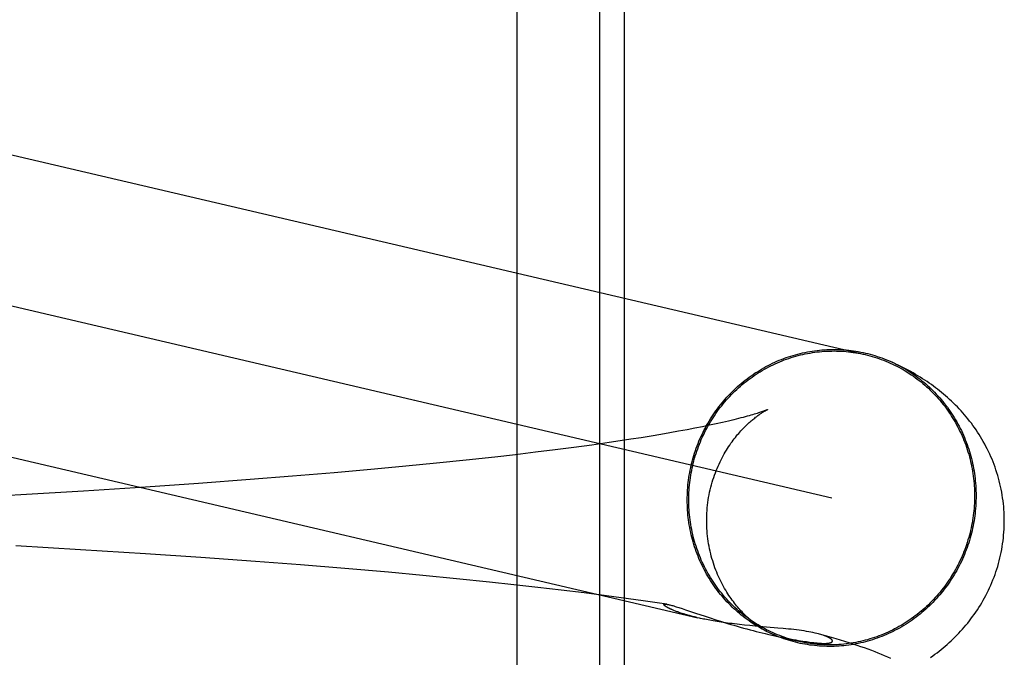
# Model space of a CAD drawing. Header units: inches. Extents: x 0 to 278, y 0 to 180.
# Tile 49 of 78: x 92.209 to 92.338, y 91.813 to 91.8966. Entities that reach past the tile are written whole.
import ezdxf

# ---------------------------------------------------------------- set-up
doc = ezdxf.new("R2010")
doc.units = ezdxf.units.IN
doc.header["$LTSCALE"] = 15.310625
doc.header["$MEASUREMENT"] = 0
doc.linetypes.add('HIDDEN', pattern=[0.2, 0.1, -0.1])
doc.layers.add('DEFAULT_2', color=8, linetype='HIDDEN')

msp = doc.modelspace()

# ---------------------------------------------------------------- linework, layer by layer
at = {"layer": 'DEFAULT_2', "color": 8, "linetype": 'HIDDEN'}
for p, q in [((92.27421, 91.75406), (92.27421, 91.91031)), ((92.28504, 91.75406), (92.28504, 91.91031)), ((92.28828, 91.75406), (92.28828, 91.91031)), ((92.19002, 91.88309), (92.31982, 91.85269)), ((92.18603, 91.8642), (92.31542, 91.8339)), ((92.3237, 91.85153), (92.32334, 91.85169)), ((92.32346, 91.85164), (92.32406, 91.85136)), ((92.2985, 91.84324), (92.29751, 91.84304)), ((92.29943, 91.84343), (92.2985, 91.84324)), ((92.3003, 91.84362), (92.29943, 91.84343)), ((92.30112, 91.8438), (92.3003, 91.84362)), ((92.30188, 91.84398), (92.30112, 91.8438)), ((92.19623, 91.842), (92.29786, 91.8182)), ((92.29046, 91.8418), (92.28911, 91.84159)), ((92.29176, 91.84201), (92.29046, 91.8418)), ((92.29302, 91.84222), (92.29176, 91.84201)), ((92.29422, 91.84243), (92.29302, 91.84222)), ((92.29537, 91.84264), (92.29422, 91.84243)), ((92.29647, 91.84284), (92.29537, 91.84264)), ((92.29751, 91.84304), (92.29647, 91.84284)), ((92.28164, 91.84052), (92.27918, 91.8402)), ((92.284, 91.84084), (92.28164, 91.84052)), ((92.28626, 91.84116), (92.284, 91.84084)), ((92.2877, 91.84137), (92.28626, 91.84116)), ((92.28911, 91.84159), (92.2877, 91.84137)), ((92.27128, 91.83926), (92.26753, 91.83885)), ((92.274, 91.83957), (92.27128, 91.83926)), ((92.27663, 91.83988), (92.274, 91.83957)), ((92.27918, 91.8402), (92.27663, 91.83988)), ((92.25964, 91.83805), (92.25552, 91.83766)), ((92.26364, 91.83844), (92.25964, 91.83805)), ((92.26753, 91.83885), (92.26364, 91.83844)), ((92.24479, 91.83674), (92.23924, 91.8363)), ((92.25023, 91.83719), (92.24479, 91.83674)), ((92.25552, 91.83766), (92.25023, 91.83719)), ((92.23244, 91.83579), (92.22553, 91.83531)), ((92.23924, 91.8363), (92.23244, 91.83579)), ((92.20916, 91.8343), (92.19978, 91.83379)), ((92.21737, 91.83479), (92.20916, 91.8343)), ((92.22553, 91.83531), (92.21737, 91.83479)), ((92.217, 91.82712), (92.20851, 91.82761)), ((92.2255, 91.82659), (92.217, 91.82712)), ((92.23274, 91.8261), (92.2255, 91.82659)), ((92.23992, 91.82558), (92.23274, 91.8261)), ((92.24582, 91.82512), (92.23992, 91.82558)), ((92.25164, 91.82464), (92.24582, 91.82512)), ((92.25736, 91.82415), (92.25164, 91.82464)), ((92.26186, 91.82373), (92.25736, 91.82415)), ((92.26627, 91.8233), (92.26186, 91.82373)), ((92.27059, 91.82286), (92.26627, 91.8233)), ((92.27377, 91.82252), (92.27059, 91.82286)), ((92.2769, 91.82217), (92.27377, 91.82252)), ((92.27997, 91.82181), (92.2769, 91.82217)), ((92.28298, 91.82144), (92.27997, 91.82181)), ((92.28592, 91.82107), (92.28298, 91.82144)), ((92.28881, 91.82068), (92.28592, 91.82107)), ((92.2907, 91.82042), (92.28881, 91.82068)), ((92.29256, 91.82015), (92.2907, 91.82042)), ((92.2938, 91.81996), (92.29256, 91.82015)), ((92.29465, 91.81919), (92.29457, 91.81922)), ((92.29474, 91.81915), (92.29465, 91.81919)), ((92.29484, 91.81911), (92.29474, 91.81915)), ((92.29494, 91.81907), (92.29484, 91.81911)), ((92.29504, 91.81903), (92.29494, 91.81907)), ((92.29515, 91.81899), (92.29504, 91.81903)), ((92.29527, 91.81895), (92.29515, 91.81899)), ((92.29539, 91.8189), (92.29527, 91.81895)), ((92.29553, 91.81886), (92.29539, 91.8189)), ((92.29541, 91.81953), (92.29582, 91.8194)), ((92.29567, 91.81881), (92.29553, 91.81886)), ((92.29582, 91.81876), (92.29567, 91.81881)), ((92.29582, 91.8194), (92.29627, 91.81925)), ((92.29599, 91.81871), (92.29582, 91.81876)), ((92.29617, 91.81865), (92.29599, 91.81871)), ((92.29759, 91.8188), (92.29883, 91.81839)), ((92.29808, 91.81815), (92.29786, 91.8182)), ((92.29883, 91.81839), (92.29951, 91.81817)), ((92.29951, 91.81817), (92.30023, 91.81794)), ((92.30023, 91.81794), (92.30099, 91.8177)), ((92.30099, 91.8177), (92.30178, 91.81746)), ((92.3047, 91.81717), (92.30401, 91.81724)), ((92.30541, 91.8171), (92.3047, 91.81717)), ((92.30835, 91.81685), (92.30541, 91.8171)), ((92.30703, 91.81605), (92.31102, 91.81512)), ((92.31415, 91.81595), (92.31371, 91.81608)), ((92.30739, 91.81597), (92.30803, 91.81582)), ((92.30803, 91.81582), (92.3086, 91.8157)), ((92.3086, 91.8157), (92.3091, 91.81559)), ((92.3091, 91.81559), (92.30956, 91.8155)), ((92.30956, 91.8155), (92.30997, 91.81542)), ((92.30997, 91.81542), (92.31036, 91.81535)), ((92.31036, 91.81535), (92.31072, 91.81528)), ((92.31072, 91.81528), (92.31105, 91.81522)), ((92.31105, 91.81522), (92.31135, 91.81517)), ((92.31135, 91.81517), (92.31162, 91.81513)), ((92.31162, 91.81513), (92.31187, 91.81509)), ((92.31187, 91.81509), (92.3121, 91.81506)), ((92.3121, 91.81506), (92.31232, 91.81502)), ((92.31232, 91.81502), (92.31252, 91.815)), ((92.31252, 91.815), (92.31271, 91.81497)), ((92.31271, 91.81497), (92.31288, 91.81495)), ((92.31288, 91.81495), (92.31305, 91.81493)), ((92.31305, 91.81493), (92.31319, 91.81492)), ((92.31319, 91.81492), (92.31333, 91.8149)), ((92.31333, 91.8149), (92.31346, 91.81489)), ((92.31346, 91.81489), (92.31357, 91.81488)), ((92.31357, 91.81488), (92.31368, 91.81487)), ((92.31368, 91.81487), (92.31378, 91.81486)), ((92.31378, 91.81486), (92.31387, 91.81486)), ((92.31387, 91.81486), (92.31396, 91.81485)), ((92.31396, 91.81485), (92.31403, 91.81485)), ((92.31403, 91.81485), (92.3141, 91.81484)), ((92.3141, 91.81484), (92.31417, 91.81484)), ((92.31417, 91.81484), (92.31423, 91.81484)), ((92.31423, 91.81484), (92.31429, 91.81484)), ((92.31434, 91.81484), (92.31437, 91.81484)), ((92.31439, 91.81484), (92.31442, 91.81484)), ((92.31444, 91.81484), (92.31447, 91.81484)), ((92.31449, 91.81484), (92.31451, 91.81484)), ((92.31454, 91.81484), (92.31456, 91.81484)), ((92.31458, 91.81484), (92.3146, 91.81484))]:
    msp.add_line(p, q, dxfattribs=at)
for points in [[(92.2965, 91.83363), (92.2965, 91.83396), (92.29651, 91.83429), (92.29652, 91.83461), (92.29654, 91.83494), (92.29656, 91.83527), (92.29659, 91.8356), (92.29663, 91.83593), (92.29667, 91.83625), (92.29671, 91.83658), (92.29676, 91.8369), (92.29682, 91.83723), (92.29688, 91.83755), (92.29695, 91.83787), (92.29702, 91.8382), (92.2971, 91.83852), (92.29718, 91.83884), (92.29727, 91.83915), (92.29736, 91.83947), (92.29746, 91.83978), (92.29756, 91.8401), (92.29767, 91.84041), (92.29779, 91.84072), (92.29791, 91.84102), (92.29803, 91.84133), (92.29816, 91.84163), (92.29829, 91.84193), (92.29843, 91.84223), (92.29857, 91.84253), (92.29872, 91.84282), (92.29887, 91.84311), (92.29903, 91.8434), (92.29919, 91.84368), (92.29936, 91.84397), (92.29953, 91.84425), (92.29971, 91.84452), (92.29989, 91.8448), (92.30007, 91.84507), (92.30026, 91.84534), (92.30045, 91.8456), (92.30065, 91.84586), (92.30085, 91.84612), (92.30106, 91.84637), (92.30127, 91.84663), (92.30148, 91.84687), (92.3017, 91.84712), (92.30193, 91.84736), (92.30215, 91.84759), (92.30238, 91.84782), (92.30261, 91.84805), (92.30285, 91.84827), (92.30309, 91.84849), (92.30334, 91.84871), (92.30358, 91.84892), (92.30384, 91.84913), (92.30409, 91.84933), (92.30435, 91.84953), (92.30461, 91.84972), (92.30487, 91.84991), (92.30514, 91.8501), (92.30541, 91.85028), (92.30568, 91.85045), (92.30596, 91.85062), (92.30624, 91.85079), (92.30652, 91.85095), (92.3068, 91.85111), (92.30708, 91.85126), (92.30737, 91.85141), (92.30766, 91.85155), (92.30796, 91.85168), (92.30825, 91.85181), (92.30855, 91.85194), (92.30885, 91.85206), (92.30915, 91.85218), (92.30945, 91.85229), (92.30975, 91.85239), (92.31006, 91.85249), (92.31037, 91.85259), (92.31068, 91.85268), (92.31099, 91.85276), (92.3113, 91.85284), (92.31161, 91.85292), (92.31192, 91.85298), (92.31224, 91.85305), (92.31255, 91.8531), (92.31287, 91.85315), (92.31319, 91.8532), (92.3135, 91.85324), (92.31382, 91.85328), (92.31414, 91.85331), (92.31446, 91.85333), (92.31478, 91.85335), (92.3151, 91.85336), (92.31542, 91.85337), (92.31574, 91.85337), (92.31606, 91.85337), (92.31638, 91.85336), (92.3167, 91.85334), (92.31701, 91.85332), (92.31733, 91.8533), (92.31765, 91.85327), (92.31797, 91.85323), (92.31828, 91.85319), (92.3186, 91.85314), (92.31891, 91.85309), (92.31923, 91.85303), (92.31954, 91.85296), (92.31985, 91.85289), (92.32016, 91.85282), (92.32047, 91.85274), (92.32078, 91.85265), (92.32108, 91.85256), (92.32139, 91.85246), (92.32169, 91.85236), (92.32199, 91.85225), (92.32229, 91.85214), (92.32259, 91.85202), (92.32288, 91.8519), (92.32317, 91.85177), (92.32334, 91.85169)], [(92.29669, 91.83363), (92.2967, 91.83396), (92.29671, 91.83428), (92.29672, 91.83461), (92.29674, 91.83493), (92.29676, 91.83526), (92.29679, 91.83558), (92.29683, 91.83591), (92.29687, 91.83623), (92.29691, 91.83655), (92.29696, 91.83687), (92.29702, 91.83719), (92.29708, 91.83751), (92.29714, 91.83783), (92.29722, 91.83815), (92.29729, 91.83847), (92.29737, 91.83878), (92.29746, 91.8391), (92.29755, 91.83941), (92.29765, 91.83972), (92.29775, 91.84003), (92.29786, 91.84034), (92.29797, 91.84064), (92.29809, 91.84095), (92.29821, 91.84125), (92.29834, 91.84155), (92.29847, 91.84185), (92.29861, 91.84214), (92.29875, 91.84243), (92.2989, 91.84273), (92.29905, 91.84301), (92.2992, 91.8433), (92.29936, 91.84358), (92.29953, 91.84386), (92.2997, 91.84414), (92.29987, 91.84441), (92.30005, 91.84468), (92.30023, 91.84495), (92.30042, 91.84522), (92.30061, 91.84548), (92.30081, 91.84574), (92.30101, 91.84599), (92.30121, 91.84624), (92.30142, 91.84649), (92.30163, 91.84674), (92.30185, 91.84698), (92.30207, 91.84721), (92.30229, 91.84745), (92.30252, 91.84768), (92.30275, 91.8479), (92.30298, 91.84812), (92.30322, 91.84834), (92.30346, 91.84855), (92.30371, 91.84876), (92.30396, 91.84897), (92.30421, 91.84917), (92.30446, 91.84937), (92.30472, 91.84956), (92.30498, 91.84974), (92.30525, 91.84993), (92.30551, 91.85011), (92.30578, 91.85028), (92.30606, 91.85045), (92.30633, 91.85061), (92.30661, 91.85077), (92.30689, 91.85093), (92.30717, 91.85108), (92.30746, 91.85122), (92.30775, 91.85136), (92.30803, 91.8515), (92.30833, 91.85163), (92.30862, 91.85175), (92.30892, 91.85187), (92.30921, 91.85199), (92.30951, 91.8521), (92.30981, 91.8522), (92.31012, 91.8523), (92.31042, 91.85239), (92.31073, 91.85248), (92.31103, 91.85257), (92.31134, 91.85264), (92.31165, 91.85272), (92.31196, 91.85278), (92.31227, 91.85285), (92.31258, 91.8529), (92.3129, 91.85295), (92.31321, 91.853), (92.31352, 91.85304), (92.31384, 91.85307), (92.31415, 91.8531), (92.31447, 91.85313), (92.31479, 91.85314), (92.3151, 91.85316), (92.31542, 91.85316), (92.31573, 91.85317), (92.31605, 91.85316), (92.31637, 91.85315), (92.31668, 91.85314), (92.317, 91.85312), (92.31731, 91.85309), (92.31763, 91.85306), (92.31794, 91.85303), (92.31825, 91.85298), (92.31857, 91.85294), (92.31888, 91.85288), (92.31919, 91.85283), (92.3195, 91.85276), (92.31982, 91.85269)], [(92.31982, 91.85269), (92.32011, 91.85262), (92.32042, 91.85254), (92.32072, 91.85245), (92.32102, 91.85236), (92.32132, 91.85227), (92.32162, 91.85217), (92.32192, 91.85206), (92.32222, 91.85195), (92.32251, 91.85183), (92.3228, 91.85171), (92.32309, 91.85158), (92.32338, 91.85145), (92.32366, 91.85132), (92.32395, 91.85117), (92.32423, 91.85103), (92.32451, 91.85088), (92.32478, 91.85072), (92.32505, 91.85056), (92.32532, 91.85039), (92.32559, 91.85022), (92.32585, 91.85005), (92.32612, 91.84987), (92.32637, 91.84968), (92.32663, 91.84949), (92.32688, 91.8493), (92.32713, 91.8491), (92.32737, 91.8489), (92.32762, 91.84869), (92.32785, 91.84848), (92.32809, 91.84827), (92.32832, 91.84805), (92.32855, 91.84783), (92.32877, 91.8476), (92.32899, 91.84737), (92.32921, 91.84714), (92.32942, 91.8469), (92.32963, 91.84666), (92.32983, 91.84641), (92.33003, 91.84616), (92.33023, 91.84591), (92.33042, 91.84565), (92.3306, 91.84539), (92.33079, 91.84513), (92.33097, 91.84486), (92.33114, 91.84459), (92.33131, 91.84432), (92.33147, 91.84405), (92.33163, 91.84377), (92.33179, 91.84349), (92.33194, 91.8432), (92.33209, 91.84292), (92.33223, 91.84263), (92.33237, 91.84234), (92.3325, 91.84204), (92.33263, 91.84175), (92.33275, 91.84145), (92.33286, 91.84115), (92.33298, 91.84085), (92.33308, 91.84054), (92.33319, 91.84024), (92.33328, 91.83993), (92.33338, 91.83962), (92.33346, 91.83931), (92.33355, 91.83899), (92.33362, 91.83868), (92.33369, 91.83836), (92.33376, 91.83805), (92.33382, 91.83773), (92.33388, 91.83741), (92.33393, 91.83709), (92.33397, 91.83677), (92.33401, 91.83644), (92.33405, 91.83612), (92.33408, 91.8358), (92.3341, 91.83547), (92.33412, 91.83515), (92.33413, 91.83482), (92.33414, 91.8345), (92.33414, 91.83417)], [(92.32375, 91.8515), (92.32404, 91.85136), (92.32432, 91.85121), (92.3246, 91.85106), (92.32488, 91.8509), (92.32516, 91.85074), (92.32543, 91.85057), (92.3257, 91.8504), (92.32596, 91.85022), (92.32623, 91.85004), (92.32649, 91.84985), (92.32675, 91.84966), (92.327, 91.84946), (92.32725, 91.84926), (92.3275, 91.84906), (92.32774, 91.84885), (92.32799, 91.84864), (92.32822, 91.84842), (92.32846, 91.8482), (92.32869, 91.84798), (92.32891, 91.84775), (92.32913, 91.84751), (92.32935, 91.84728), (92.32957, 91.84704), (92.32978, 91.84679), (92.32998, 91.84654), (92.33018, 91.84629), (92.33038, 91.84604), (92.33058, 91.84578), (92.33077, 91.84551), (92.33095, 91.84525), (92.33113, 91.84498), (92.33131, 91.84471), (92.33148, 91.84443), (92.33164, 91.84415), (92.33181, 91.84387), (92.33196, 91.84359), (92.33212, 91.8433), (92.33226, 91.84301), (92.33241, 91.84272), (92.33255, 91.84243), (92.33268, 91.84213), (92.33281, 91.84183), (92.33293, 91.84153), (92.33305, 91.84123), (92.33316, 91.84092), (92.33327, 91.84061), (92.33338, 91.8403), (92.33347, 91.83999), (92.33357, 91.83968), (92.33365, 91.83936), (92.33374, 91.83905), (92.33382, 91.83873), (92.33389, 91.83841), (92.33395, 91.83809), (92.33402, 91.83777), (92.33407, 91.83745), (92.33412, 91.83712), (92.33417, 91.8368), (92.33421, 91.83647), (92.33424, 91.83614), (92.33427, 91.83582), (92.3343, 91.83549), (92.33432, 91.83516), (92.33433, 91.83483), (92.33434, 91.83451), (92.33434, 91.83418)], [(92.33804, 91.83091), (92.33804, 91.83126), (92.33803, 91.83164), (92.33801, 91.83202), (92.33799, 91.8324), (92.33796, 91.83278), (92.33792, 91.83315), (92.33787, 91.83353), (92.33782, 91.83391), (92.33777, 91.83428), (92.3377, 91.83465), (92.33763, 91.83503), (92.33755, 91.8354), (92.33747, 91.83576), (92.33738, 91.83613), (92.33728, 91.83649), (92.33718, 91.83685), (92.33707, 91.83721), (92.33695, 91.83757), (92.33683, 91.83792), (92.3367, 91.83828), (92.33657, 91.83862), (92.33643, 91.83897), (92.33628, 91.83931), (92.33613, 91.83965), (92.33597, 91.83999), (92.33581, 91.84032), (92.33564, 91.84064), (92.33547, 91.84097), (92.33529, 91.84129), (92.33511, 91.8416), (92.33493, 91.84192), (92.33473, 91.84222), (92.33454, 91.84253), (92.33434, 91.84283), (92.33413, 91.84312), (92.33393, 91.84341), (92.33372, 91.8437), (92.3335, 91.84398), (92.33328, 91.84425), (92.33306, 91.84453), (92.33283, 91.8448), (92.3326, 91.84506), (92.33237, 91.84532), (92.33213, 91.84558), (92.33189, 91.84583), (92.33164, 91.84608), (92.33139, 91.84633), (92.33113, 91.84658), (92.33087, 91.84682), (92.33061, 91.84705), (92.33035, 91.84728), (92.33009, 91.84751), (92.32983, 91.84773), (92.32956, 91.84794), (92.3293, 91.84815), (92.32903, 91.84835), (92.32875, 91.84856), (92.32848, 91.84876), (92.3282, 91.84895), (92.32791, 91.84915), (92.32762, 91.84934), (92.32733, 91.84953), (92.32703, 91.84972), (92.32672, 91.84991), (92.32641, 91.8501), (92.32609, 91.85028), (92.32577, 91.85047), (92.32544, 91.85065), (92.3251, 91.85083), (92.32476, 91.85101), (92.32441, 91.85118), (92.32406, 91.85136)], [(92.29904, 91.83091), (92.29904, 91.83123), (92.29905, 91.83158), (92.29907, 91.83192), (92.29909, 91.83227), (92.29912, 91.83261), (92.29916, 91.83296), (92.2992, 91.8333), (92.29925, 91.83364), (92.2993, 91.83398), (92.29937, 91.83432), (92.29943, 91.83465), (92.29951, 91.83498), (92.29959, 91.83531), (92.29967, 91.83563), (92.29976, 91.83595), (92.29986, 91.83627), (92.29996, 91.83658), (92.30007, 91.83689), (92.30018, 91.83719), (92.30029, 91.83749), (92.30041, 91.83778), (92.30053, 91.83807), (92.30066, 91.83835), (92.30079, 91.83863), (92.30092, 91.8389), (92.30106, 91.83917), (92.3012, 91.83943), (92.30134, 91.83968), (92.30148, 91.83992), (92.30162, 91.84016), (92.30177, 91.8404), (92.30192, 91.84062), (92.30206, 91.84084), (92.30221, 91.84106), (92.30236, 91.84126), (92.3025, 91.84146), (92.30265, 91.84166), (92.3028, 91.84184), (92.30295, 91.84203), (92.30309, 91.8422), (92.30324, 91.84237), (92.30338, 91.84254), (92.30352, 91.8427), (92.30366, 91.84285), (92.3038, 91.84299), (92.30394, 91.84314), (92.30408, 91.84327), (92.30421, 91.8434), (92.30434, 91.84353), (92.30448, 91.84366), (92.30461, 91.84377), (92.30473, 91.84388), (92.30486, 91.84399), (92.30498, 91.8441), (92.3051, 91.84419), (92.30521, 91.84429), (92.30533, 91.84438), (92.30544, 91.84447), (92.30555, 91.84455), (92.30566, 91.84463), (92.30576, 91.84471), (92.30586, 91.84478), (92.30596, 91.84484), (92.30605, 91.84491), (92.30614, 91.84497), (92.30623, 91.84503), (92.30632, 91.84508), (92.3064, 91.84513), (92.30647, 91.84518), (92.30655, 91.84522), (92.30661, 91.84526), (92.30668, 91.8453), (92.30674, 91.84533), (92.30679, 91.84536), (92.30684, 91.84539), (92.30688, 91.84541), (92.30692, 91.84543), (92.30695, 91.84545), (92.30698, 91.84546), (92.307, 91.84547), (92.30702, 91.84548), (92.30702, 91.84548)], [(92.30702, 91.84548), (92.30702, 91.84548), (92.307, 91.84547), (92.30698, 91.84546), (92.30695, 91.84545), (92.30691, 91.84543), (92.30686, 91.84541), (92.3068, 91.84539), (92.30673, 91.84536), (92.30665, 91.84533), (92.30657, 91.8453), (92.30647, 91.84526), (92.30636, 91.84523), (92.30624, 91.84518), (92.30611, 91.84514), (92.30596, 91.84509), (92.30581, 91.84504), (92.30564, 91.84499), (92.30546, 91.84493), (92.30526, 91.84487), (92.30506, 91.84481), (92.30484, 91.84475), (92.3046, 91.84468), (92.30436, 91.84461), (92.30409, 91.84454), (92.30382, 91.84446), (92.30353, 91.84439), (92.30323, 91.84431), (92.30291, 91.84423), (92.30258, 91.84415), (92.30224, 91.84406), (92.30188, 91.84398)], [(92.33434, 91.83418), (92.33434, 91.83385), (92.33433, 91.83352), (92.33432, 91.83319), (92.3343, 91.83286), (92.33427, 91.83253), (92.33424, 91.83221), (92.33421, 91.83188), (92.33417, 91.83155), (92.33412, 91.83123), (92.33407, 91.8309), (92.33402, 91.83058), (92.33395, 91.83025), (92.33389, 91.82993), (92.33382, 91.82961), (92.33374, 91.82929), (92.33365, 91.82897), (92.33357, 91.82865), (92.33347, 91.82834), (92.33338, 91.82802), (92.33327, 91.82771), (92.33316, 91.8274), (92.33305, 91.82709), (92.33293, 91.82678), (92.33281, 91.82648), (92.33268, 91.82617), (92.33255, 91.82587), (92.33241, 91.82558), (92.33226, 91.82528), (92.33212, 91.82499), (92.33196, 91.8247), (92.33181, 91.82441), (92.33164, 91.82412), (92.33148, 91.82384), (92.33131, 91.82356), (92.33113, 91.82328), (92.33095, 91.82301), (92.33077, 91.82274), (92.33058, 91.82247), (92.33038, 91.8222), (92.33018, 91.82194), (92.32998, 91.82168), (92.32978, 91.82143), (92.32957, 91.82118), (92.32935, 91.82093), (92.32913, 91.82069), (92.32891, 91.82045), (92.32869, 91.82021), (92.32846, 91.81998), (92.32822, 91.81975), (92.32799, 91.81953), (92.32774, 91.81931), (92.3275, 91.81909), (92.32725, 91.81888), (92.327, 91.81868), (92.32675, 91.81847), (92.32649, 91.81828), (92.32623, 91.81808), (92.32596, 91.81789), (92.3257, 91.81771), (92.32543, 91.81753), (92.32516, 91.81735), (92.32488, 91.81718), (92.3246, 91.81701), (92.32432, 91.81685), (92.32404, 91.8167), (92.32375, 91.81655), (92.32346, 91.8164), (92.32317, 91.81626), (92.32288, 91.81612), (92.32259, 91.81599), (92.32229, 91.81586), (92.32199, 91.81574), (92.32169, 91.81563), (92.32139, 91.81552), (92.32108, 91.81541), (92.32078, 91.81531), (92.32047, 91.81522), (92.32016, 91.81513), (92.31985, 91.81504), (92.31954, 91.81496), (92.31923, 91.81489), (92.31891, 91.81482), (92.3186, 91.81476), (92.31828, 91.8147), (92.31797, 91.81465), (92.31765, 91.8146), (92.31733, 91.81456), (92.31701, 91.81453), (92.3167, 91.8145), (92.31638, 91.81447), (92.31606, 91.81446), (92.31574, 91.81444), (92.31542, 91.81444), (92.3151, 91.81443), (92.31478, 91.81444), (92.31446, 91.81445), (92.31414, 91.81446), (92.31382, 91.81448), (92.3135, 91.81451), (92.31319, 91.81454), (92.31287, 91.81458), (92.31255, 91.81462), (92.31224, 91.81467), (92.31192, 91.81472), (92.31161, 91.81478), (92.3113, 91.81484), (92.31099, 91.81491), (92.31068, 91.81499), (92.31037, 91.81507), (92.31006, 91.81515), (92.30975, 91.81525), (92.30945, 91.81534), (92.30915, 91.81544), (92.30885, 91.81555), (92.30855, 91.81566), (92.30825, 91.81578), (92.30796, 91.81591), (92.30766, 91.81603), (92.30737, 91.81617), (92.30708, 91.8163), (92.30696, 91.81637)], [(92.33414, 91.83417), (92.33414, 91.83385), (92.33413, 91.83352), (92.33412, 91.8332), (92.3341, 91.83287), (92.33408, 91.83255), (92.33405, 91.83222), (92.33401, 91.8319), (92.33397, 91.83158), (92.33393, 91.83125), (92.33388, 91.83093), (92.33382, 91.83061), (92.33376, 91.83029), (92.33369, 91.82997), (92.33362, 91.82965), (92.33355, 91.82934), (92.33346, 91.82902), (92.33338, 91.82871), (92.33328, 91.8284), (92.33319, 91.82808), (92.33308, 91.82777), (92.33298, 91.82747), (92.33286, 91.82716), (92.33275, 91.82686), (92.33263, 91.82656), (92.3325, 91.82626), (92.33237, 91.82596), (92.33223, 91.82566), (92.33209, 91.82537), (92.33194, 91.82508), (92.33179, 91.82479), (92.33163, 91.82451), (92.33147, 91.82422), (92.33131, 91.82394), (92.33114, 91.82367), (92.33097, 91.82339), (92.33079, 91.82312), (92.3306, 91.82285), (92.33042, 91.82259), (92.33023, 91.82233), (92.33003, 91.82207), (92.32983, 91.82181), (92.32963, 91.82156), (92.32942, 91.82131), (92.32921, 91.82107), (92.32899, 91.82083), (92.32877, 91.82059), (92.32855, 91.82036), (92.32832, 91.82013), (92.32809, 91.8199), (92.32785, 91.81968), (92.32762, 91.81946), (92.32737, 91.81925), (92.32713, 91.81904), (92.32688, 91.81884), (92.32663, 91.81864), (92.32637, 91.81844), (92.32612, 91.81825), (92.32585, 91.81806), (92.32559, 91.81788), (92.32532, 91.8177), (92.32505, 91.81753), (92.32478, 91.81736), (92.32451, 91.81719), (92.32423, 91.81703), (92.32395, 91.81688), (92.32366, 91.81673), (92.32338, 91.81658), (92.32309, 91.81644), (92.3228, 91.81631), (92.32251, 91.81618), (92.32222, 91.81605), (92.32192, 91.81593), (92.32162, 91.81582), (92.32132, 91.81571), (92.32102, 91.8156), (92.32072, 91.81551), (92.32042, 91.81541), (92.32011, 91.81532), (92.31981, 91.81524), (92.3195, 91.81516), (92.31919, 91.81509), (92.31888, 91.81502), (92.31857, 91.81496), (92.31825, 91.8149), (92.31794, 91.81485), (92.31763, 91.81481), (92.31731, 91.81477), (92.317, 91.81473), (92.31668, 91.8147), (92.31637, 91.81468), (92.31605, 91.81466), (92.31573, 91.81465), (92.31542, 91.81464), (92.3151, 91.81464), (92.31479, 91.81464), (92.31447, 91.81465), (92.31415, 91.81467), (92.31384, 91.81469), (92.31352, 91.81471), (92.31321, 91.81474), (92.3129, 91.81478), (92.31258, 91.81482), (92.31227, 91.81487), (92.31196, 91.81492), (92.31165, 91.81498), (92.31134, 91.81504), (92.31102, 91.81512)], [(92.30696, 91.81637), (92.3068, 91.81645), (92.30652, 91.8166), (92.30624, 91.81675), (92.30596, 91.81691), (92.30568, 91.81707), (92.30541, 91.81724), (92.30514, 91.81741), (92.30487, 91.81759), (92.30461, 91.81777), (92.30435, 91.81795), (92.30409, 91.81815), (92.30384, 91.81834), (92.30358, 91.81854), (92.30334, 91.81874), (92.30309, 91.81895), (92.30285, 91.81917), (92.30261, 91.81938), (92.30238, 91.8196), (92.30215, 91.81983), (92.30193, 91.82006), (92.3017, 91.82029), (92.30148, 91.82053), (92.30127, 91.82077), (92.30106, 91.82101), (92.30085, 91.82126), (92.30065, 91.82151), (92.30045, 91.82177), (92.30026, 91.82203), (92.30007, 91.82229), (92.29989, 91.82256), (92.29971, 91.82283), (92.29953, 91.8231), (92.29936, 91.82337), (92.29919, 91.82365), (92.29903, 91.82393), (92.29887, 91.82422), (92.29872, 91.8245), (92.29857, 91.82479), (92.29843, 91.82508), (92.29829, 91.82538), (92.29816, 91.82567), (92.29803, 91.82597), (92.29791, 91.82628), (92.29779, 91.82658), (92.29767, 91.82688), (92.29756, 91.82719), (92.29746, 91.8275), (92.29736, 91.82781), (92.29727, 91.82813), (92.29718, 91.82844), (92.2971, 91.82876), (92.29702, 91.82908), (92.29695, 91.82939), (92.29688, 91.82972), (92.29682, 91.83004), (92.29676, 91.83036), (92.29671, 91.83068), (92.29667, 91.83101), (92.29663, 91.83133), (92.29659, 91.83166), (92.29656, 91.83199), (92.29654, 91.83231), (92.29652, 91.83264), (92.29651, 91.83297), (92.2965, 91.8333), (92.2965, 91.83363)], [(92.31102, 91.81512), (92.31073, 91.81519), (92.31042, 91.81527), (92.31012, 91.81535), (92.30981, 91.81544), (92.30951, 91.81554), (92.30921, 91.81564), (92.30892, 91.81575), (92.30862, 91.81586), (92.30833, 91.81597), (92.30803, 91.81609), (92.30775, 91.81622), (92.30746, 91.81635), (92.30717, 91.81649), (92.30689, 91.81663), (92.30661, 91.81678), (92.30633, 91.81693), (92.30606, 91.81709), (92.30578, 91.81725), (92.30551, 91.81741), (92.30525, 91.81758), (92.30498, 91.81776), (92.30472, 91.81794), (92.30446, 91.81812), (92.30421, 91.81831), (92.30396, 91.8185), (92.30371, 91.8187), (92.30346, 91.8189), (92.30322, 91.81911), (92.30298, 91.81932), (92.30275, 91.81954), (92.30252, 91.81975), (92.30229, 91.81998), (92.30207, 91.8202), (92.30185, 91.82043), (92.30163, 91.82067), (92.30142, 91.82091), (92.30121, 91.82115), (92.30101, 91.8214), (92.30081, 91.82164), (92.30061, 91.8219), (92.30042, 91.82215), (92.30023, 91.82241), (92.30005, 91.82268), (92.29987, 91.82294), (92.2997, 91.82321), (92.29953, 91.82348), (92.29936, 91.82376), (92.2992, 91.82404), (92.29905, 91.82432), (92.2989, 91.8246), (92.29875, 91.82489), (92.29861, 91.82518), (92.29847, 91.82547), (92.29834, 91.82576), (92.29821, 91.82606), (92.29809, 91.82636), (92.29797, 91.82666), (92.29786, 91.82696), (92.29775, 91.82726), (92.29765, 91.82757), (92.29755, 91.82788), (92.29746, 91.82819), (92.29737, 91.8285), (92.29729, 91.82881), (92.29722, 91.82913), (92.29714, 91.82944), (92.29708, 91.82976), (92.29702, 91.83008), (92.29696, 91.8304), (92.29691, 91.83072), (92.29687, 91.83104), (92.29683, 91.83136), (92.29679, 91.83168), (92.29676, 91.83201), (92.29674, 91.83233), (92.29672, 91.83266), (92.29671, 91.83298), (92.2967, 91.83331), (92.29669, 91.83363)], [(92.30693, 91.81638), (92.3069, 91.8164), (92.30686, 91.81642), (92.30681, 91.81644), (92.30676, 91.81647), (92.3067, 91.8165), (92.30664, 91.81654), (92.30658, 91.81658), (92.30651, 91.81662), (92.30644, 91.81666), (92.30636, 91.81671), (92.30628, 91.81676), (92.3062, 91.81681), (92.30611, 91.81687), (92.30602, 91.81693), (92.30593, 91.81699), (92.30583, 91.81706), (92.30573, 91.81713), (92.30563, 91.81721), (92.30552, 91.81729), (92.30542, 91.81737), (92.30531, 91.81745), (92.30519, 91.81754), (92.30508, 91.81764), (92.30496, 91.81773), (92.30484, 91.81784), (92.30472, 91.81794), (92.30459, 91.81805), (92.30447, 91.81817), (92.30434, 91.81829), (92.30421, 91.81841), (92.30408, 91.81854), (92.30394, 91.81868), (92.30381, 91.81881), (92.30367, 91.81896), (92.30353, 91.81911), (92.30339, 91.81926), (92.30325, 91.81942), (92.30311, 91.81959), (92.30297, 91.81976), (92.30282, 91.81994), (92.30268, 91.82012), (92.30254, 91.82031), (92.30239, 91.8205), (92.30225, 91.8207), (92.30211, 91.82091), (92.30196, 91.82112), (92.30182, 91.82134), (92.30167, 91.82157), (92.30153, 91.8218), (92.30139, 91.82204), (92.30125, 91.82229), (92.30112, 91.82254), (92.30098, 91.8228), (92.30085, 91.82306), (92.30072, 91.82333), (92.3006, 91.8236), (92.30048, 91.82388), (92.30036, 91.82416), (92.30024, 91.82445), (92.30013, 91.82474), (92.30003, 91.82504), (92.29992, 91.82534), (92.29983, 91.82565), (92.29973, 91.82596), (92.29965, 91.82628), (92.29957, 91.82659), (92.29949, 91.82692), (92.29942, 91.82724), (92.29935, 91.82757), (92.29929, 91.8279), (92.29924, 91.82823), (92.29919, 91.82856), (92.29915, 91.8289), (92.29912, 91.82924), (92.29909, 91.82957), (92.29907, 91.82991), (92.29905, 91.83025), (92.29904, 91.83059), (92.29904, 91.83091)], [(92.32839, 91.813), (92.32867, 91.8132), (92.32895, 91.8134), (92.32922, 91.81361), (92.32949, 91.81382), (92.32976, 91.81403), (92.33002, 91.81425), (92.33028, 91.81447), (92.33054, 91.8147), (92.3308, 91.81493), (92.33106, 91.81517), (92.33132, 91.81541), (92.33157, 91.81566), (92.33182, 91.81592), (92.33207, 91.81617), (92.33231, 91.81643), (92.33255, 91.81669), (92.33278, 91.81696), (92.33301, 91.81723), (92.33324, 91.8175), (92.33346, 91.81778), (92.33367, 91.81806), (92.33389, 91.81835), (92.3341, 91.81864), (92.3343, 91.81894), (92.33451, 91.81924), (92.3347, 91.81954), (92.3349, 91.81985), (92.33508, 91.82017), (92.33527, 91.82048), (92.33545, 91.8208), (92.33562, 91.82113), (92.33579, 91.82146), (92.33595, 91.82179), (92.33611, 91.82213), (92.33626, 91.82246), (92.33641, 91.82281), (92.33655, 91.82315), (92.33669, 91.8235), (92.33682, 91.82386), (92.33694, 91.82421), (92.33706, 91.82457), (92.33717, 91.82493), (92.33727, 91.82529), (92.33737, 91.82566), (92.33746, 91.82603), (92.33755, 91.8264), (92.33763, 91.82677), (92.3377, 91.82714), (92.33776, 91.82752), (92.33782, 91.82789), (92.33787, 91.82827), (92.33792, 91.82865), (92.33795, 91.82903), (92.33799, 91.82941), (92.33801, 91.82979), (92.33803, 91.83017), (92.33804, 91.83056), (92.33804, 91.83091)], [(92.29457, 91.81922), (92.29449, 91.81926), (92.29445, 91.81928), (92.29441, 91.81929), (92.29437, 91.81931), (92.29433, 91.81933), (92.29429, 91.81934), (92.29426, 91.81936), (92.29422, 91.81938), (92.29418, 91.8194), (92.29415, 91.81941), (92.29411, 91.81943), (92.29408, 91.81945), (92.29405, 91.81946), (92.29401, 91.81948), (92.29398, 91.8195), (92.29395, 91.81951), (92.29392, 91.81953), (92.29389, 91.81955), (92.29386, 91.81957), (92.29383, 91.81958), (92.2938, 91.8196), (92.29377, 91.81962), (92.29374, 91.81963), (92.29371, 91.81965), (92.29369, 91.81967), (92.29366, 91.81968), (92.29364, 91.8197), (92.29361, 91.81972), (92.29359, 91.81974), (92.29357, 91.81975), (92.29355, 91.81977), (92.29353, 91.81979), (92.29351, 91.8198), (92.29349, 91.81982), (92.29348, 91.81983), (92.29347, 91.81985), (92.29346, 91.81986), (92.29345, 91.81988), (92.29344, 91.81989), (92.29344, 91.81991), (92.29344, 91.81992), (92.29344, 91.81993), (92.29344, 91.81994), (92.29345, 91.81995), (92.29346, 91.81996), (92.29348, 91.81997), (92.2935, 91.81997), (92.29353, 91.81998), (92.29356, 91.81998), (92.29359, 91.81998), (92.29364, 91.81998), (92.29369, 91.81998), (92.29374, 91.81997), (92.2938, 91.81996)], [(92.2938, 91.81996), (92.29387, 91.81995), (92.29395, 91.81994), (92.29403, 91.81992), (92.29413, 91.8199), (92.29423, 91.81987), (92.29434, 91.81984), (92.29446, 91.81981), (92.29459, 91.81978), (92.29473, 91.81974), (92.29489, 91.81969), (92.29505, 91.81964), (92.29522, 91.81959), (92.29541, 91.81953)], [(92.29775, 91.81822), (92.2976, 91.81826), (92.29745, 91.8183), (92.29731, 91.81833), (92.29717, 91.81837), (92.29704, 91.8184), (92.29692, 91.81844), (92.2968, 91.81847), (92.29668, 91.8185), (92.29657, 91.81853), (92.29646, 91.81856), (92.29636, 91.81859), (92.29626, 91.81862), (92.29617, 91.81865)], [(92.29627, 91.81925), (92.2973, 91.8189), (92.29759, 91.8188)], [(92.30401, 91.81724), (92.30334, 91.81731), (92.30302, 91.81734), (92.3027, 91.81738), (92.30238, 91.81742), (92.30208, 91.81746), (92.30178, 91.8175), (92.30149, 91.81754), (92.3012, 91.81758), (92.30093, 91.81762), (92.30066, 91.81766), (92.3004, 91.8177), (92.30015, 91.81774), (92.2999, 91.81778), (92.29967, 91.81783), (92.29944, 91.81787), (92.29922, 91.81791), (92.29901, 91.81795), (92.29881, 91.81799), (92.29862, 91.81803), (92.29843, 91.81807), (92.29825, 91.81811), (92.29808, 91.81815)], [(92.30178, 91.81746), (92.30219, 91.81733), (92.3026, 91.81721), (92.30303, 91.81709), (92.30345, 91.81697), (92.30388, 91.81685), (92.30431, 91.81674), (92.30473, 91.81662), (92.30514, 91.81652), (92.30554, 91.81641), (92.30593, 91.81631), (92.30631, 91.81622), (92.30669, 91.81613), (92.30703, 91.81605)], [(92.31371, 91.81608), (92.31349, 91.81613), (92.31324, 91.81619), (92.31297, 91.81625), (92.3127, 91.81631), (92.31241, 91.81636), (92.31211, 91.81641), (92.3118, 91.81646), (92.31148, 91.81651), (92.31115, 91.81655), (92.31082, 91.8166), (92.31048, 91.81664), (92.31013, 91.81668), (92.30978, 91.81671), (92.30943, 91.81675), (92.30907, 91.81679), (92.30835, 91.81685)], [(92.32316, 91.81285), (92.32277, 91.81302), (92.32236, 91.8132), (92.32195, 91.81337), (92.32153, 91.81354), (92.3211, 91.81371), (92.32066, 91.81389), (92.3202, 91.81406), (92.31973, 91.81423), (92.31925, 91.8144), (92.31875, 91.81457), (92.31823, 91.81475), (92.31769, 91.81492), (92.31714, 91.81509), (92.31658, 91.81527), (92.31599, 91.81544), (92.31539, 91.81562), (92.31477, 91.81579), (92.31414, 91.81596), (92.31371, 91.81608)], [(92.31462, 91.81484), (92.31465, 91.81484), (92.31467, 91.81484), (92.31469, 91.81484), (92.31471, 91.81484), (92.31474, 91.81484), (92.31476, 91.81484), (92.31478, 91.81485), (92.3148, 91.81485), (92.31482, 91.81485), (92.31485, 91.81485), (92.31487, 91.81485), (92.31489, 91.81485), (92.31492, 91.81486), (92.31494, 91.81486), (92.31496, 91.81486), (92.31499, 91.81486), (92.31501, 91.81487), (92.31504, 91.81487), (92.31506, 91.81488), (92.31509, 91.81488), (92.31511, 91.81488), (92.31514, 91.81489), (92.31516, 91.81489), (92.31519, 91.8149), (92.31521, 91.81491), (92.31523, 91.81491), (92.31526, 91.81492), (92.31528, 91.81493), (92.3153, 91.81493), (92.31533, 91.81494), (92.31535, 91.81495), (92.31537, 91.81496), (92.31539, 91.81497), (92.31541, 91.81498), (92.31542, 91.81499), (92.31544, 91.815), (92.31546, 91.81502), (92.31547, 91.81503), (92.31548, 91.81504), (92.31549, 91.81506), (92.3155, 91.81507), (92.31551, 91.81509), (92.31552, 91.81511), (92.31552, 91.81513), (92.31552, 91.81515), (92.31552, 91.81517), (92.31551, 91.81519), (92.31551, 91.81521), (92.3155, 91.81523), (92.31548, 91.81526), (92.31547, 91.81528), (92.31544, 91.81531), (92.31542, 91.81534), (92.31539, 91.81537), (92.31535, 91.8154), (92.31531, 91.81543), (92.31526, 91.81547), (92.31521, 91.8155), (92.31515, 91.81554), (92.31508, 91.81558), (92.31501, 91.81562), (92.31492, 91.81566), (92.31483, 91.8157), (92.31472, 91.81575), (92.3146, 91.81579), (92.31447, 91.81584), (92.31432, 91.8159), (92.31415, 91.81595)]]:
    msp.add_lwpolyline(points, dxfattribs=at)

doc.saveas('drawing.dxf')
